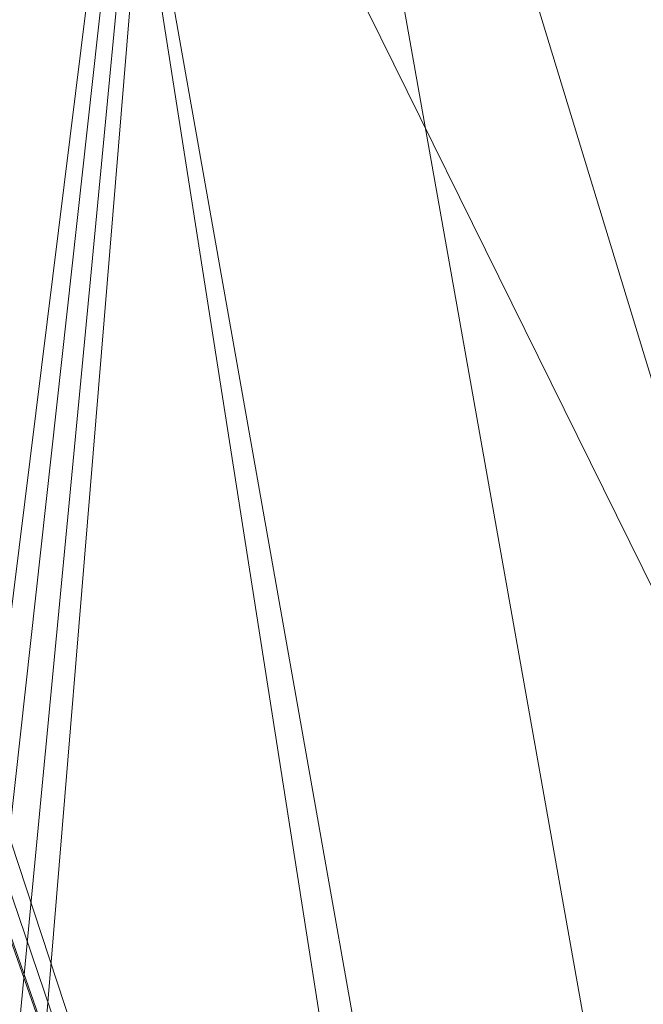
# Model space of a CAD drawing. Header units: millimetres. Extents: x -71 to 71, y -145 to 145.
# Tile 12 of 256: x -39.86 to -38.21, y -114.18 to -111.57. Entities that reach past the tile are written whole.
import ezdxf

# ---------------------------------------------------------------- set-up
doc = ezdxf.new("R2010")
doc.units = ezdxf.units.MM
doc.layers.add('1', color=7, linetype='CONTINUOUS')

msp = doc.modelspace()

# ---------------------------------------------------------------- linework, layer by layer
at = {"layer": '1', "color": 163, "linetype": 'Continuous', "lineweight": 13}
for points in [[(-39.3392, -108.7523, -11.1659), (-35.958, -108.1694, -18.6279), (-36.4924, -118.0862, -16.0674)], [(-40.6435, -109.0303, -5.1685), (-39.3392, -108.7523, -11.1659), (-40.0132, -114.1822, -5.2259)], [(-39.3392, -108.7523, -11.1659), (-39.956, -114.3389, -5.5024), (-40.0132, -114.1822, -5.2259)], [(-39.8965, -114.5937, -5.6964), (-39.956, -114.3389, -5.5024), (-39.3392, -108.7523, -11.1659)], [(-39.8458, -114.8939, -5.7837), (-39.8965, -114.5937, -5.6964), (-39.3392, -108.7523, -11.1659)], [(-39.3392, -108.7523, -11.1659), (-37.6809, -118.0874, -12.34), (-39.8458, -114.8939, -5.7837)], [(-36.4924, -118.0862, -16.0674), (-37.6809, -118.0874, -12.34), (-39.3392, -108.7523, -11.1659)], [(-39.7376, -109.935, 12.0645), (-40.5465, -111.5654, 5.7966), (-40.4952, -111.8936, 5.7349)], [(-40.4952, -111.8936, 5.7349), (-38.461, -118.0838, 10.0824), (-39.7376, -109.935, 12.0645)], [(-39.7376, -109.935, 12.0645), (-38.2942, -118.0833, 11.0999), (-35.7147, -118.0865, 17.1618)], [(-39.7376, -109.935, 12.0645), (-38.461, -118.0838, 10.0824), (-38.2942, -118.0833, 11.0999)], [(-35.7147, -118.0865, 17.1618), (-36.8112, -110.2718, 19.4347), (-39.7376, -109.935, 12.0645)], [(-38.461, -118.0838, 10.0824), (-40.4952, -111.8936, 5.7349), (-40.4648, -112.18, 5.5398)], [(-38.461, -118.0838, 10.0824), (-40.4648, -112.18, 5.5398), (-40.4606, -112.3517, 5.2739)], [(-38.461, -118.0838, 10.0824), (-40.4606, -112.3517, 5.2739), (-40.4617, -112.3652, 5.2372)], [(-40.4617, -112.3652, 5.2372), (-39.6969, -118.0868, 2.546), (-38.461, -118.0838, 10.0824)], [(-40.4617, -112.3652, 5.2372), (-40.3504, -113.0079, 3.3465), (-39.6969, -118.0868, 2.546)], [(-39.7934, -118.087, 1.957), (-40.3504, -113.0079, 3.3465), (-39.8766, -115.7446, -4.7034)], [(-39.7934, -118.087, 1.957), (-39.6969, -118.0868, 2.546), (-40.3504, -113.0079, 3.3465)]]:
    msp.add_3dface(points, dxfattribs=at)

doc.saveas('drawing.dxf')
